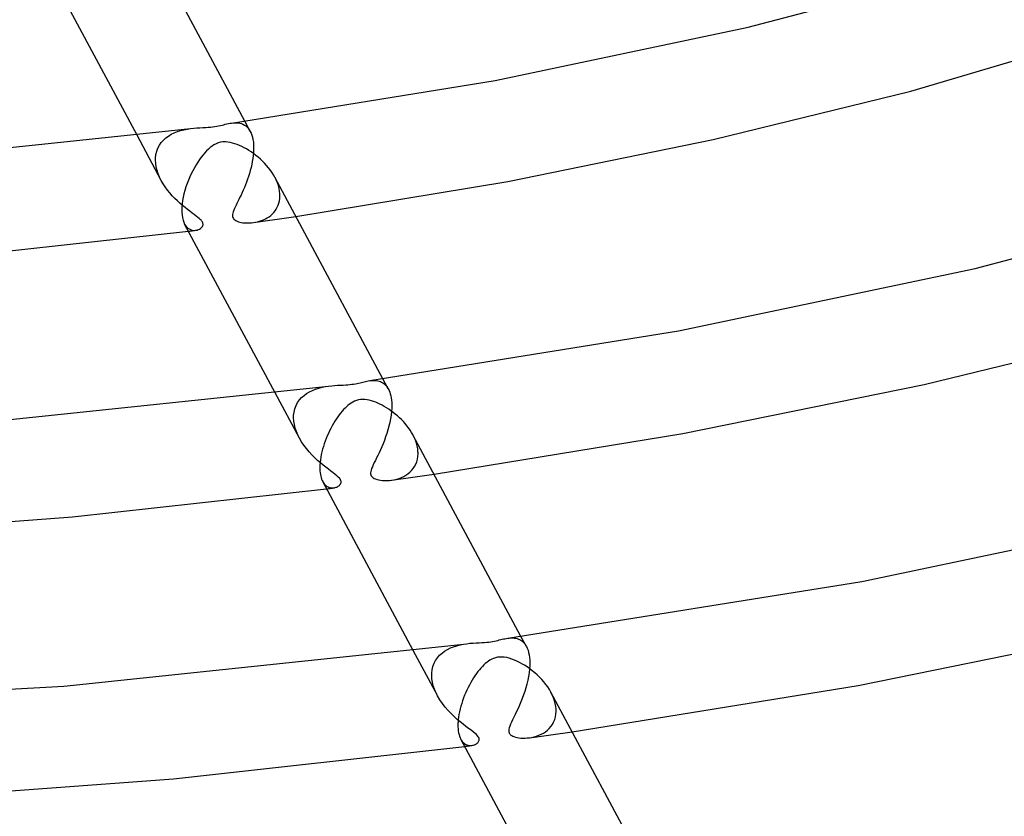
# Model space of a CAD drawing. Header units: millimetres. Extents: x -374 to 374, y -188 to 321.
# Tile 62 of 112: x 25 to 64, y 129 to 160. Entities that reach past the tile are written whole.
import ezdxf

# ---------------------------------------------------------------- set-up
doc = ezdxf.new("R2010")
doc.units = ezdxf.units.MM
doc.layers.add('HIDDEN', color=7, linetype='Continuous')
doc.layers.add('THICK', color=7, linetype='Continuous')

msp = doc.modelspace()

# ---------------------------------------------------------------- linework, layer by layer
at = {"layer": 'HIDDEN'}
for p, q in [((31.411, 155.777), (31.54, 155.797)), ((33.154, 156.013), (33.22, 156.02)), ((33.22, 156.02), (33.285, 156.024)), ((33.285, 156.024), (33.351, 156.024)), ((33.351, 156.024), (33.415, 156.018)), ((33.415, 156.018), (33.479, 156.008)), ((33.479, 156.008), (33.542, 155.99)), ((33.542, 155.99), (33.602, 155.966)), ((33.602, 155.966), (33.66, 155.936)), ((33.66, 155.936), (33.713, 155.899)), ((33.887, 155.687), (33.674, 156.085)), ((33.713, 155.899), (33.763, 155.856)), ((33.763, 155.856), (33.808, 155.806)), ((33.808, 155.806), (33.85, 155.75)), ((30.385, 153.754), (29.433, 155.532)), ((30.469, 155.341), (30.563, 155.426)), ((30.563, 155.426), (30.666, 155.503)), ((30.666, 155.503), (30.777, 155.57)), ((30.777, 155.57), (30.895, 155.628)), ((30.895, 155.628), (31.02, 155.677)), ((31.02, 155.677), (31.149, 155.718)), ((31.149, 155.718), (31.28, 155.752)), ((31.28, 155.752), (31.411, 155.777)), ((33.85, 155.75), (33.887, 155.687)), ((33.887, 155.687), (33.921, 155.616)), ((33.921, 155.616), (33.951, 155.538)), ((33.951, 155.538), (33.976, 155.452)), ((33.976, 155.452), (33.995, 155.36)), ((30.207, 154.903), (30.253, 155.026)), ((30.253, 155.026), (30.313, 155.141)), ((30.313, 155.141), (30.385, 155.246)), ((30.385, 155.246), (30.469, 155.341)), ((33.995, 155.36), (34.01, 155.259)), ((34.01, 155.259), (34.019, 155.153)), ((34.019, 155.153), (34.02, 155.139)), ((34.02, 155.139), (34.02, 155.124)), ((34.02, 155.124), (34.021, 155.11)), ((34.021, 155.11), (34.021, 155.095)), ((34.021, 155.095), (34.022, 155.08)), ((34.022, 155.066), (34.021, 154.958)), ((34.022, 155.08), (34.022, 155.066)), ((30.159, 154.622), (30.16, 154.636)), ((30.16, 154.636), (30.176, 154.773)), ((30.176, 154.773), (30.207, 154.903)), ((34.005, 154.733), (33.989, 154.617)), ((34.015, 154.847), (34.005, 154.733)), ((34.021, 154.958), (34.015, 154.847)), ((30.158, 154.592), (30.159, 154.607)), ((30.158, 154.578), (30.158, 154.592)), ((30.158, 154.563), (30.158, 154.578)), ((30.158, 154.548), (30.158, 154.563)), ((30.167, 154.415), (30.158, 154.548)), ((30.159, 154.607), (30.159, 154.622)), ((30.188, 154.281), (30.167, 154.415)), ((30.222, 154.147), (30.188, 154.281)), ((33.92, 154.264), (33.89, 154.146)), ((33.947, 154.382), (33.92, 154.264)), ((33.97, 154.499), (33.947, 154.382)), ((33.989, 154.617), (33.97, 154.499)), ((30.267, 154.012), (30.222, 154.147)), ((30.323, 153.88), (30.267, 154.012)), ((30.387, 153.75), (30.323, 153.88)), ((33.82, 153.915), (33.782, 153.801)), ((33.856, 154.03), (33.82, 153.915)), ((33.89, 154.146), (33.856, 154.03)), ((34.908, 153.774), (34.854, 153.884)), ((30.461, 153.622), (30.387, 153.75)), ((30.543, 153.497), (30.461, 153.622)), ((30.631, 153.376), (30.543, 153.497)), ((33.656, 153.474), (33.613, 153.371)), ((33.7, 153.58), (33.656, 153.474)), ((33.742, 153.69), (33.7, 153.58)), ((33.782, 153.801), (33.742, 153.69)), ((34.955, 153.663), (34.908, 153.774)), ((34.994, 153.551), (34.955, 153.663)), ((35.023, 153.44), (34.994, 153.551)), ((30.724, 153.261), (30.631, 153.376)), ((30.821, 153.151), (30.724, 153.261)), ((30.92, 153.047), (30.821, 153.151)), ((33.483, 153.089), (33.442, 153.003)), ((33.525, 153.178), (33.483, 153.089)), ((33.569, 153.273), (33.525, 153.178)), ((33.613, 153.371), (33.569, 153.273)), ((35.043, 153.33), (35.023, 153.44)), ((35.054, 153.221), (35.043, 153.33)), ((35.051, 153.042), (35.056, 153.136)), ((35.055, 153.207), (35.054, 153.221)), ((35.056, 153.192), (35.055, 153.207)), ((35.056, 153.178), (35.056, 153.192)), ((35.056, 153.164), (35.056, 153.178)), ((35.056, 153.15), (35.056, 153.164)), ((35.056, 153.136), (35.056, 153.15)), ((31.02, 152.948), (30.92, 153.047)), ((31.122, 152.855), (31.02, 152.948)), ((31.223, 152.767), (31.122, 152.855)), ((31.322, 152.685), (31.223, 152.767)), ((33.298, 152.707), (33.269, 152.643)), ((33.33, 152.774), (33.298, 152.707)), ((33.365, 152.846), (33.33, 152.774)), ((33.402, 152.922), (33.365, 152.846)), ((33.442, 153.003), (33.402, 152.922)), ((34.913, 152.625), (34.954, 152.699)), ((34.954, 152.699), (34.989, 152.779)), ((34.989, 152.779), (35.017, 152.863)), ((35.017, 152.863), (35.037, 152.951)), ((35.037, 152.951), (35.051, 153.042)), ((31.419, 152.608), (31.322, 152.685)), ((31.512, 152.537), (31.419, 152.608)), ((31.601, 152.47), (31.512, 152.537)), ((31.684, 152.408), (31.601, 152.47)), ((31.759, 152.351), (31.684, 152.408)), ((31.826, 152.299), (31.759, 152.351)), ((33.194, 152.415), (33.191, 152.368)), ((33.191, 152.368), (33.195, 152.326)), ((33.205, 152.467), (33.194, 152.415)), ((33.195, 152.326), (33.205, 152.289)), ((33.221, 152.522), (33.205, 152.467)), ((33.243, 152.581), (33.221, 152.522)), ((33.269, 152.643), (33.243, 152.581)), ((34.56, 152.281), (34.629, 152.326)), ((34.629, 152.326), (34.695, 152.376)), ((34.695, 152.376), (34.756, 152.43)), ((34.756, 152.43), (34.813, 152.49)), ((34.813, 152.49), (34.866, 152.555)), ((34.866, 152.555), (34.913, 152.625)), ((35.407, 152.292), (35.685, 152.332)), ((31.305, 152.038), (31.343, 151.975)), ((31.343, 151.975), (31.385, 151.923)), ((31.385, 151.923), (31.431, 151.879)), ((31.879, 152.254), (31.826, 152.299)), ((31.92, 152.217), (31.879, 152.254)), ((31.951, 152.185), (31.92, 152.217)), ((31.975, 152.158), (31.951, 152.185)), ((31.994, 152.131), (31.975, 152.158)), ((31.987, 151.915), (32.008, 151.945)), ((32.009, 152.105), (31.994, 152.131)), ((32.008, 151.945), (32.022, 151.975)), ((32.02, 152.08), (32.009, 152.105)), ((32.028, 152.056), (32.02, 152.08)), ((32.022, 151.975), (32.029, 152.004)), ((32.031, 152.031), (32.028, 152.056)), ((32.029, 152.004), (32.031, 152.031)), ((33.205, 152.289), (33.223, 152.255)), ((33.223, 152.255), (33.248, 152.224)), ((33.248, 152.224), (33.281, 152.196)), ((33.281, 152.196), (33.322, 152.17)), ((33.322, 152.17), (33.37, 152.147)), ((33.37, 152.147), (33.423, 152.128)), ((33.423, 152.128), (33.479, 152.112)), ((33.479, 152.112), (33.537, 152.1)), ((33.537, 152.1), (33.596, 152.09)), ((33.596, 152.09), (33.659, 152.084)), ((33.659, 152.084), (33.725, 152.079)), ((33.725, 152.079), (33.794, 152.078)), ((33.794, 152.078), (33.866, 152.08)), ((33.866, 152.08), (33.939, 152.085)), ((33.939, 152.085), (34.015, 152.094)), ((34.014, 152.094), (34.293, 152.133)), ((34.015, 152.094), (34.095, 152.107)), ((34.095, 152.107), (34.176, 152.125)), ((34.176, 152.125), (34.257, 152.147)), ((34.257, 152.147), (34.336, 152.173)), ((34.293, 152.133), (34.572, 152.172)), ((34.336, 152.173), (34.413, 152.205)), ((34.413, 152.205), (34.488, 152.24)), ((34.488, 152.24), (34.56, 152.281)), ((34.572, 152.172), (34.85, 152.212)), ((34.85, 152.212), (35.129, 152.252)), ((35.129, 152.252), (35.407, 152.292)), ((31.431, 151.879), (31.48, 151.844)), ((31.458, 151.753), (31.505, 151.759)), ((31.48, 151.844), (31.531, 151.817)), ((31.505, 151.759), (31.551, 151.765)), ((31.531, 151.817), (31.584, 151.799)), ((31.551, 151.765), (31.598, 151.771)), ((31.584, 151.799), (31.638, 151.788)), ((31.598, 151.771), (31.645, 151.777)), ((31.638, 151.788), (31.693, 151.786)), ((31.645, 151.777), (31.692, 151.783)), ((31.692, 151.783), (31.739, 151.789)), ((31.693, 151.786), (31.747, 151.79)), ((31.747, 151.79), (31.796, 151.8)), ((31.796, 151.8), (31.843, 151.816)), ((31.843, 151.816), (31.886, 151.835)), ((31.886, 151.835), (31.925, 151.859)), ((31.925, 151.859), (31.959, 151.885)), ((31.959, 151.885), (31.987, 151.915)), ((38.589, 145.87), (38.643, 145.877)), ((38.643, 145.877), (38.697, 145.881)), ((38.697, 145.881), (38.751, 145.882)), ((38.751, 145.882), (38.805, 145.88)), ((38.805, 145.88), (38.858, 145.875)), ((38.858, 145.875), (38.911, 145.866)), ((38.911, 145.866), (38.963, 145.852)), ((38.963, 145.852), (39.013, 145.835)), ((39.013, 145.835), (39.06, 145.813)), ((39.06, 145.813), (39.105, 145.787)), ((39.105, 145.787), (39.147, 145.757)), ((39.323, 145.544), (39.11, 145.942)), ((39.147, 145.757), (39.187, 145.723)), ((39.187, 145.723), (39.225, 145.685)), ((35.821, 143.611), (34.869, 145.387)), ((36.006, 145.289), (36.109, 145.365)), ((36.109, 145.365), (36.22, 145.431)), ((36.22, 145.431), (36.338, 145.488)), ((36.338, 145.488), (36.462, 145.537)), ((36.462, 145.537), (36.59, 145.577)), ((36.59, 145.577), (36.719, 145.61)), ((36.719, 145.61), (36.847, 145.635)), ((36.847, 145.635), (36.973, 145.654)), ((39.225, 145.685), (39.26, 145.643)), ((39.26, 145.643), (39.293, 145.596)), ((39.293, 145.596), (39.323, 145.545)), ((39.323, 145.545), (39.352, 145.484)), ((39.352, 145.484), (39.379, 145.418)), ((39.379, 145.418), (39.401, 145.347)), ((39.401, 145.347), (39.421, 145.27)), ((35.691, 144.889), (35.752, 145.004)), ((35.752, 145.004), (35.826, 145.109)), ((35.826, 145.109), (35.911, 145.204)), ((35.911, 145.204), (36.006, 145.289)), ((39.421, 145.27), (39.436, 145.187)), ((39.436, 145.187), (39.447, 145.101)), ((39.447, 145.101), (39.455, 145.01)), ((39.455, 145.01), (39.455, 144.995)), ((39.455, 144.995), (39.456, 144.981)), ((39.456, 144.981), (39.457, 144.966)), ((39.457, 144.966), (39.457, 144.952)), ((39.457, 144.952), (39.457, 144.937)), ((35.596, 144.493), (35.612, 144.632)), ((35.612, 144.632), (35.644, 144.764)), ((35.644, 144.764), (35.691, 144.889)), ((39.446, 144.649), (39.43, 144.507)), ((39.456, 144.788), (39.446, 144.649)), ((39.458, 144.922), (39.456, 144.788)), ((39.457, 144.937), (39.458, 144.922)), ((35.594, 144.464), (35.595, 144.478)), ((35.594, 144.449), (35.594, 144.464)), ((35.594, 144.434), (35.594, 144.449)), ((35.594, 144.42), (35.594, 144.434)), ((35.594, 144.405), (35.594, 144.42)), ((35.603, 144.272), (35.594, 144.405)), ((35.595, 144.478), (35.596, 144.493)), ((35.624, 144.138), (35.603, 144.272)), ((39.378, 144.219), (39.344, 144.075)), ((39.407, 144.364), (39.378, 144.219)), ((39.43, 144.507), (39.407, 144.364)), ((35.658, 144.003), (35.624, 144.138)), ((35.703, 143.868), (35.658, 144.003)), ((35.759, 143.734), (35.703, 143.868)), ((39.262, 143.791), (39.216, 143.654)), ((39.305, 143.932), (39.262, 143.791)), ((39.344, 144.075), (39.305, 143.932)), ((35.825, 143.603), (35.759, 143.734)), ((35.908, 143.462), (35.825, 143.603)), ((35.999, 143.324), (35.908, 143.462)), ((39.167, 143.519), (39.115, 143.388)), ((39.216, 143.654), (39.167, 143.519)), ((40.343, 143.633), (40.288, 143.743)), ((40.39, 143.522), (40.343, 143.633)), ((40.429, 143.41), (40.39, 143.522)), ((40.458, 143.299), (40.429, 143.41)), ((36.099, 143.192), (35.999, 143.324)), ((36.204, 143.066), (36.099, 143.192)), ((36.313, 142.947), (36.204, 143.066)), ((38.959, 143.031), (38.908, 142.924)), ((39.011, 143.144), (38.959, 143.031)), ((39.063, 143.263), (39.011, 143.144)), ((39.115, 143.388), (39.063, 143.263)), ((40.479, 143.188), (40.458, 143.299)), ((40.49, 143.078), (40.479, 143.188)), ((40.491, 143.063), (40.49, 143.078)), ((40.491, 143.049), (40.491, 143.063)), ((40.492, 143.035), (40.491, 143.049)), ((40.492, 143.021), (40.492, 143.035)), ((40.492, 143.007), (40.492, 143.021)), ((40.492, 142.993), (40.492, 143.007)), ((36.425, 142.835), (36.313, 142.947)), ((36.537, 142.73), (36.425, 142.835)), ((36.649, 142.632), (36.537, 142.73)), ((36.758, 142.541), (36.649, 142.632)), ((38.77, 142.641), (38.731, 142.559)), ((38.813, 142.729), (38.77, 142.641)), ((38.859, 142.824), (38.813, 142.729)), ((38.908, 142.924), (38.859, 142.824)), ((40.402, 142.581), (40.439, 142.676)), ((40.439, 142.676), (40.467, 142.777)), ((40.467, 142.777), (40.485, 142.883)), ((40.485, 142.883), (40.492, 142.993)), ((36.865, 142.458), (36.758, 142.541)), ((36.966, 142.38), (36.865, 142.458)), ((37.063, 142.308), (36.966, 142.38)), ((37.152, 142.241), (37.063, 142.308)), ((37.233, 142.179), (37.152, 142.241)), ((38.632, 142.287), (38.626, 142.237)), ((38.626, 142.237), (38.628, 142.194)), ((38.645, 142.345), (38.632, 142.287)), ((38.667, 142.411), (38.645, 142.345)), ((38.696, 142.482), (38.667, 142.411)), ((38.731, 142.559), (38.696, 142.482)), ((40.096, 142.205), (40.17, 142.267)), ((40.17, 142.267), (40.239, 142.336)), ((40.239, 142.336), (40.301, 142.411)), ((40.301, 142.411), (40.355, 142.493)), ((40.355, 142.493), (40.402, 142.581)), ((36.741, 141.893), (36.766, 141.851)), ((36.766, 141.851), (36.793, 141.813)), ((37.302, 142.123), (37.233, 142.179)), ((37.355, 142.075), (37.302, 142.123)), ((37.395, 142.034), (37.355, 142.075)), ((37.424, 141.997), (37.395, 142.034)), ((37.445, 141.962), (37.424, 141.997)), ((37.459, 141.928), (37.445, 141.962)), ((37.465, 141.896), (37.459, 141.928)), ((37.459, 141.837), (37.465, 141.865)), ((37.465, 141.865), (37.465, 141.896)), ((38.628, 142.194), (38.637, 142.157)), ((38.637, 142.157), (38.652, 142.124)), ((38.652, 142.124), (38.673, 142.094)), ((38.673, 142.094), (38.7, 142.067)), ((38.7, 142.067), (38.732, 142.042)), ((38.732, 142.042), (38.772, 142.02)), ((38.772, 142.02), (38.821, 141.998)), ((38.821, 141.998), (38.878, 141.979)), ((38.878, 141.979), (38.945, 141.963)), ((38.945, 141.963), (39.019, 141.95)), ((39.019, 141.95), (39.099, 141.941)), ((39.099, 141.941), (39.184, 141.936)), ((39.184, 141.936), (39.273, 141.936)), ((39.273, 141.936), (39.365, 141.942)), ((39.365, 141.942), (39.459, 141.953)), ((39.45, 141.951), (39.729, 141.99)), ((39.459, 141.953), (39.558, 141.97)), ((39.558, 141.97), (39.655, 141.993)), ((39.655, 141.993), (39.75, 142.023)), ((39.729, 141.99), (40.007, 142.029)), ((39.75, 142.023), (39.842, 142.059)), ((39.842, 142.059), (39.931, 142.101)), ((39.931, 142.101), (40.016, 142.15)), ((40.007, 142.029), (40.286, 142.068)), ((40.016, 142.15), (40.096, 142.205)), ((40.286, 142.068), (40.565, 142.108)), ((40.565, 142.108), (40.843, 142.148)), ((40.843, 142.148), (41.122, 142.188)), ((36.793, 141.813), (36.822, 141.779)), ((36.822, 141.779), (36.852, 141.749)), ((36.852, 141.749), (36.883, 141.722)), ((36.883, 141.722), (36.916, 141.7)), ((36.893, 141.61), (36.94, 141.616)), ((36.916, 141.7), (36.95, 141.682)), ((36.94, 141.616), (36.987, 141.622)), ((36.95, 141.682), (36.985, 141.667)), ((36.985, 141.667), (37.02, 141.656)), ((36.987, 141.622), (37.034, 141.628)), ((37.02, 141.656), (37.056, 141.648)), ((37.034, 141.628), (37.081, 141.634)), ((37.056, 141.648), (37.092, 141.644)), ((37.081, 141.634), (37.128, 141.64)), ((37.092, 141.644), (37.129, 141.643)), ((37.128, 141.64), (37.175, 141.647)), ((37.129, 141.643), (37.165, 141.645)), ((37.165, 141.645), (37.202, 141.651)), ((37.202, 141.651), (37.234, 141.659)), ((37.234, 141.659), (37.266, 141.669)), ((37.266, 141.669), (37.296, 141.681)), ((37.296, 141.681), (37.325, 141.695)), ((37.325, 141.695), (37.352, 141.711)), ((37.352, 141.711), (37.376, 141.728)), ((37.376, 141.728), (37.398, 141.747)), ((37.398, 141.747), (37.417, 141.767)), ((37.417, 141.767), (37.434, 141.788)), ((37.434, 141.788), (37.448, 141.811)), ((37.448, 141.811), (37.459, 141.837)), ((44.024, 135.728), (44.079, 135.735)), ((44.079, 135.735), (44.134, 135.739)), ((44.134, 135.739), (44.189, 135.74)), ((44.189, 135.74), (44.243, 135.738)), ((44.243, 135.738), (44.295, 135.732)), ((44.295, 135.732), (44.346, 135.723)), ((44.346, 135.723), (44.396, 135.71)), ((44.396, 135.71), (44.444, 135.694)), ((44.444, 135.694), (44.49, 135.673)), ((44.49, 135.673), (44.535, 135.648)), ((44.535, 135.648), (44.577, 135.619)), ((44.759, 135.401), (44.545, 135.8)), ((41.539, 135.218), (41.65, 135.285)), ((41.65, 135.285), (41.768, 135.343)), ((41.768, 135.343), (41.892, 135.393)), ((41.892, 135.393), (42.021, 135.434)), ((42.021, 135.434), (42.151, 135.467)), ((42.151, 135.467), (42.28, 135.492)), ((42.28, 135.492), (42.407, 135.512)), ((44.577, 135.619), (44.618, 135.585)), ((44.618, 135.585), (44.657, 135.546)), ((44.657, 135.546), (44.693, 135.503)), ((44.693, 135.503), (44.727, 135.455)), ((44.727, 135.455), (44.758, 135.402)), ((44.758, 135.402), (44.792, 135.331)), ((44.792, 135.331), (44.822, 135.252)), ((41.256, 133.468), (40.305, 135.243)), ((41.185, 134.856), (41.258, 134.961)), ((41.258, 134.961), (41.342, 135.056)), ((41.342, 135.056), (41.436, 135.142)), ((41.436, 135.142), (41.539, 135.218)), ((44.822, 135.252), (44.847, 135.165)), ((44.847, 135.165), (44.867, 135.072)), ((44.867, 135.072), (44.881, 134.973)), ((44.881, 134.973), (44.89, 134.867)), ((44.89, 134.867), (44.891, 134.852)), ((41.031, 134.35), (41.047, 134.487)), ((41.047, 134.487), (41.078, 134.618)), ((41.078, 134.618), (41.125, 134.742)), ((41.125, 134.742), (41.185, 134.856)), ((44.882, 134.504), (44.865, 134.361)), ((44.891, 134.644), (44.882, 134.504)), ((44.891, 134.852), (44.892, 134.838)), ((44.893, 134.779), (44.891, 134.644)), ((44.892, 134.838), (44.892, 134.823)), ((44.892, 134.823), (44.893, 134.809)), ((44.893, 134.809), (44.893, 134.794)), ((44.893, 134.794), (44.893, 134.779)), ((41.03, 134.321), (41.031, 134.335)), ((41.03, 134.306), (41.03, 134.321)), ((41.03, 134.291), (41.03, 134.306)), ((41.03, 134.276), (41.03, 134.291)), ((41.03, 134.262), (41.03, 134.276)), ((41.038, 134.128), (41.03, 134.262)), ((41.031, 134.335), (41.031, 134.35)), ((41.06, 133.993), (41.038, 134.128)), ((44.842, 134.215), (44.812, 134.069)), ((44.865, 134.361), (44.842, 134.215)), ((41.094, 133.858), (41.06, 133.993)), ((41.139, 133.724), (41.094, 133.858)), ((41.195, 133.59), (41.139, 133.724)), ((44.737, 133.778), (44.693, 133.635)), ((44.777, 133.922), (44.737, 133.778)), ((44.812, 134.069), (44.777, 133.922)), ((41.261, 133.46), (41.195, 133.59)), ((41.351, 133.307), (41.261, 133.46)), ((44.595, 133.357), (44.541, 133.223)), ((44.646, 133.494), (44.595, 133.357)), ((44.693, 133.635), (44.646, 133.494)), ((45.778, 133.491), (45.723, 133.601)), ((45.826, 133.379), (45.778, 133.491)), ((45.864, 133.267), (45.826, 133.379)), ((41.451, 133.159), (41.351, 133.307)), ((41.56, 133.018), (41.451, 133.159)), ((41.674, 132.884), (41.56, 133.018)), ((44.43, 132.966), (44.373, 132.843)), ((44.486, 133.092), (44.43, 132.966)), ((44.541, 133.223), (44.486, 133.092)), ((45.894, 133.156), (45.864, 133.267)), ((45.915, 133.045), (45.894, 133.156)), ((45.926, 132.935), (45.915, 133.045)), ((45.926, 132.92), (45.926, 132.935)), ((41.793, 132.759), (41.674, 132.884)), ((41.913, 132.642), (41.793, 132.759)), ((42.033, 132.533), (41.913, 132.642)), ((44.264, 132.62), (44.215, 132.519)), ((44.317, 132.728), (44.264, 132.62)), ((44.373, 132.843), (44.317, 132.728)), ((45.871, 132.522), (45.901, 132.626)), ((45.901, 132.626), (45.92, 132.736)), ((45.92, 132.736), (45.927, 132.85)), ((45.927, 132.906), (45.926, 132.92)), ((45.927, 132.892), (45.927, 132.906)), ((45.927, 132.878), (45.927, 132.892)), ((45.928, 132.864), (45.927, 132.878)), ((45.927, 132.85), (45.928, 132.864)), ((42.152, 132.433), (42.033, 132.533)), ((42.267, 132.34), (42.152, 132.433)), ((42.377, 132.256), (42.267, 132.34)), ((42.482, 132.178), (42.377, 132.256)), ((42.578, 132.106), (42.482, 132.178)), ((44.08, 132.198), (44.067, 132.144)), ((44.101, 132.265), (44.08, 132.198)), ((44.133, 132.342), (44.101, 132.265)), ((44.171, 132.427), (44.133, 132.342)), ((44.215, 132.519), (44.171, 132.427)), ((45.587, 132.108), (45.659, 132.176)), ((45.659, 132.176), (45.724, 132.252)), ((45.724, 132.252), (45.782, 132.335)), ((45.782, 132.335), (45.831, 132.425)), ((45.831, 132.425), (45.871, 132.522)), ((42.665, 132.04), (42.578, 132.106)), ((42.738, 131.98), (42.665, 132.04)), ((42.794, 131.93), (42.738, 131.98)), ((42.834, 131.887), (42.794, 131.93)), ((42.864, 131.848), (42.834, 131.887)), ((42.884, 131.812), (42.864, 131.848)), ((42.897, 131.777), (42.884, 131.812)), ((42.901, 131.743), (42.897, 131.777)), ((44.067, 132.144), (44.062, 132.1)), ((44.062, 132.1), (44.062, 132.064)), ((44.062, 132.064), (44.066, 132.035)), ((44.066, 132.035), (44.074, 132.008)), ((44.074, 132.008), (44.086, 131.982)), ((44.086, 131.982), (44.102, 131.959)), ((44.102, 131.959), (44.122, 131.936)), ((44.122, 131.936), (44.147, 131.915)), ((44.147, 131.915), (44.178, 131.893)), ((44.178, 131.893), (44.218, 131.872)), ((44.218, 131.872), (44.268, 131.852)), ((44.268, 131.852), (44.327, 131.833)), ((44.327, 131.833), (44.393, 131.818)), ((44.393, 131.818), (44.465, 131.806)), ((44.465, 131.806), (44.541, 131.798)), ((44.541, 131.798), (44.622, 131.794)), ((44.622, 131.794), (44.705, 131.794)), ((44.705, 131.794), (44.791, 131.799)), ((44.791, 131.799), (44.879, 131.808)), ((44.879, 131.808), (44.971, 131.823)), ((44.885, 131.809), (45.164, 131.847)), ((44.971, 131.823), (45.065, 131.844)), ((45.065, 131.844), (45.157, 131.871)), ((45.157, 131.871), (45.249, 131.904)), ((45.164, 131.847), (45.443, 131.886)), ((45.249, 131.904), (45.339, 131.945)), ((45.339, 131.945), (45.426, 131.992)), ((45.426, 131.992), (45.509, 132.046)), ((45.443, 131.886), (45.722, 131.925)), ((45.509, 132.046), (45.587, 132.108)), ((45.722, 131.925), (46, 131.965)), ((46, 131.965), (46.279, 132.004)), ((46.279, 132.004), (46.558, 132.044)), ((42.177, 131.751), (42.205, 131.703)), ((42.205, 131.703), (42.235, 131.661)), ((42.235, 131.661), (42.268, 131.625)), ((42.268, 131.625), (42.302, 131.593)), ((42.302, 131.593), (42.338, 131.566)), ((42.328, 131.467), (42.375, 131.474)), ((42.338, 131.566), (42.375, 131.544)), ((42.375, 131.544), (42.414, 131.527)), ((42.375, 131.474), (42.422, 131.48)), ((42.414, 131.527), (42.453, 131.514)), ((42.422, 131.48), (42.469, 131.486)), ((42.453, 131.514), (42.492, 131.505)), ((42.469, 131.486), (42.516, 131.492)), ((42.492, 131.505), (42.531, 131.501)), ((42.516, 131.492), (42.563, 131.498)), ((42.531, 131.501), (42.571, 131.501)), ((42.563, 131.498), (42.61, 131.504)), ((42.571, 131.501), (42.61, 131.504)), ((42.61, 131.504), (42.644, 131.51)), ((42.644, 131.51), (42.678, 131.518)), ((42.678, 131.518), (42.71, 131.53)), ((42.71, 131.53), (42.741, 131.543)), ((42.741, 131.543), (42.77, 131.558)), ((42.77, 131.558), (42.797, 131.575)), ((42.797, 131.575), (42.821, 131.594)), ((42.821, 131.594), (42.843, 131.614)), ((42.843, 131.614), (42.861, 131.635)), ((42.861, 131.635), (42.878, 131.658)), ((42.878, 131.658), (42.89, 131.684)), ((42.89, 131.684), (42.899, 131.712)), ((42.899, 131.712), (42.901, 131.743))]:
    msp.add_line(p, q, dxfattribs=at)
at = {"layer": 'THICK'}
for p, q in [((33.674, 156.085), (29.418, 164.027)), ((29.433, 155.532), (25.869, 162.181)), ((53.493, 159.789), (62.949, 162.282)), ((43.529, 157.687), (53.493, 159.789)), ((59.884, 157.274), (68.46, 159.794)), ((33.154, 156.013), (43.529, 157.687)), ((52.107, 155.364), (59.884, 157.274)), ((19.72, 154.557), (31.539, 155.797)), ((31.54, 155.797), (31.664, 155.811)), ((31.664, 155.811), (31.786, 155.821)), ((31.786, 155.821), (31.905, 155.829)), ((31.905, 155.829), (32.023, 155.835)), ((32.023, 155.835), (32.135, 155.841)), ((32.135, 155.841), (32.237, 155.847)), ((32.237, 155.847), (32.327, 155.854)), ((32.327, 155.854), (32.409, 155.863)), ((32.409, 155.863), (32.489, 155.874)), ((32.489, 155.874), (32.568, 155.887)), ((32.568, 155.887), (32.643, 155.901)), ((32.643, 155.901), (32.714, 155.917)), ((32.714, 155.917), (32.78, 155.933)), ((32.78, 155.933), (32.843, 155.948)), ((32.843, 155.948), (32.906, 155.963)), ((32.906, 155.963), (32.969, 155.978)), ((32.969, 155.978), (33.031, 155.992)), ((33.031, 155.992), (33.092, 156.003)), ((33.092, 156.003), (33.154, 156.013)), ((32.314, 155.049), (32.243, 154.988)), ((32.385, 155.104), (32.314, 155.049)), ((32.461, 155.153), (32.385, 155.104)), ((32.541, 155.196), (32.461, 155.153)), ((32.627, 155.231), (32.541, 155.196)), ((32.718, 155.256), (32.627, 155.231)), ((32.814, 155.269), (32.718, 155.256)), ((32.909, 155.272), (32.814, 155.269)), ((33.004, 155.265), (32.909, 155.272)), ((33.098, 155.249), (33.004, 155.265)), ((33.193, 155.227), (33.098, 155.249)), ((33.286, 155.199), (33.193, 155.227)), ((33.376, 155.166), (33.286, 155.199)), ((33.463, 155.13), (33.376, 155.166)), ((33.553, 155.089), (33.463, 155.13)), ((33.644, 155.043), (33.553, 155.089)), ((33.737, 154.992), (33.644, 155.043)), ((44.022, 153.71), (52.107, 155.364)), ((31.959, 154.67), (31.889, 154.574)), ((32.03, 154.76), (31.959, 154.67)), ((32.101, 154.843), (32.03, 154.76)), ((32.172, 154.919), (32.101, 154.843)), ((32.243, 154.988), (32.172, 154.919)), ((33.832, 154.935), (33.737, 154.992)), ((33.926, 154.874), (33.832, 154.935)), ((34.02, 154.808), (33.926, 154.874)), ((34.113, 154.738), (34.02, 154.808)), ((34.202, 154.665), (34.113, 154.738)), ((34.289, 154.589), (34.202, 154.665)), ((31.688, 154.253), (31.625, 154.136)), ((31.754, 154.365), (31.688, 154.253)), ((31.821, 154.472), (31.754, 154.365)), ((31.889, 154.574), (31.821, 154.472)), ((34.373, 154.51), (34.289, 154.589)), ((34.454, 154.428), (34.373, 154.51)), ((34.532, 154.343), (34.454, 154.428)), ((34.605, 154.256), (34.532, 154.343)), ((34.674, 154.166), (34.605, 154.256)), ((31.507, 153.89), (31.452, 153.761)), ((31.565, 154.015), (31.507, 153.89)), ((31.625, 154.136), (31.565, 154.015)), ((34.739, 154.074), (34.674, 154.166)), ((34.799, 153.98), (34.739, 154.074)), ((34.854, 153.884), (34.799, 153.98)), ((39.11, 145.942), (34.854, 153.884)), ((31.355, 153.497), (31.314, 153.363)), ((31.401, 153.63), (31.355, 153.497)), ((31.452, 153.761), (31.401, 153.63)), ((35.685, 152.332), (44.022, 153.71)), ((31.247, 153.092), (31.223, 152.96)), ((31.278, 153.227), (31.247, 153.092)), ((31.314, 153.363), (31.278, 153.227)), ((62.423, 150.285), (73.505, 153.205)), ((31.206, 152.83), (31.195, 152.704)), ((31.195, 152.704), (31.195, 152.69)), ((31.223, 152.96), (31.206, 152.83)), ((31.193, 152.632), (31.192, 152.618)), ((31.192, 152.618), (31.194, 152.5)), ((31.194, 152.675), (31.193, 152.661)), ((31.193, 152.661), (31.193, 152.647)), ((31.193, 152.647), (31.193, 152.632)), ((31.195, 152.69), (31.194, 152.675)), ((31.194, 152.5), (31.203, 152.39)), ((31.203, 152.39), (31.219, 152.288)), ((31.219, 152.288), (31.242, 152.194)), ((31.242, 152.194), (31.271, 152.111)), ((31.271, 152.111), (31.305, 152.038)), ((34.869, 145.387), (31.305, 152.038)), ((22.909, 150.816), (31.458, 151.753)), ((50.747, 147.827), (62.423, 150.285)), ((38.589, 145.871), (50.747, 147.827)), ((60.414, 145.719), (69.549, 147.951)), ((37.812, 145.717), (37.886, 145.726)), ((37.886, 145.726), (37.958, 145.737)), ((37.958, 145.737), (38.026, 145.749)), ((38.026, 145.749), (38.091, 145.762)), ((38.091, 145.762), (38.152, 145.775)), ((38.152, 145.775), (38.209, 145.789)), ((38.209, 145.789), (38.265, 145.802)), ((38.265, 145.802), (38.321, 145.816)), ((38.321, 145.816), (38.375, 145.829)), ((38.375, 145.829), (38.429, 145.841)), ((38.429, 145.841), (38.482, 145.852)), ((38.482, 145.852), (38.535, 145.862)), ((38.535, 145.862), (38.589, 145.87)), ((50.916, 143.791), (60.414, 145.719)), ((23.135, 144.197), (36.974, 145.654)), ((36.974, 145.654), (37.094, 145.668)), ((37.094, 145.668), (37.21, 145.678)), ((37.21, 145.678), (37.325, 145.686)), ((37.325, 145.686), (37.437, 145.692)), ((37.437, 145.692), (37.546, 145.697)), ((37.546, 145.697), (37.645, 145.703)), ((37.645, 145.703), (37.733, 145.71)), ((37.733, 145.71), (37.812, 145.717)), ((37.855, 144.985), (37.792, 144.941)), ((37.921, 145.025), (37.855, 144.985)), ((37.991, 145.06), (37.921, 145.025)), ((38.065, 145.089), (37.991, 145.06)), ((38.144, 145.111), (38.065, 145.089)), ((38.227, 145.125), (38.144, 145.111)), ((38.313, 145.13), (38.227, 145.125)), ((38.4, 145.126), (38.313, 145.13)), ((38.487, 145.115), (38.4, 145.126)), ((38.573, 145.098), (38.487, 145.115)), ((38.66, 145.075), (38.573, 145.098)), ((38.745, 145.048), (38.66, 145.075)), ((38.829, 145.017), (38.745, 145.048)), ((38.91, 144.983), (38.829, 145.017)), ((38.993, 144.945), (38.91, 144.983)), ((39.077, 144.902), (38.993, 144.945)), ((37.445, 144.593), (37.388, 144.518)), ((37.503, 144.663), (37.445, 144.593)), ((37.561, 144.728), (37.503, 144.663)), ((37.618, 144.788), (37.561, 144.728)), ((37.675, 144.843), (37.618, 144.788)), ((37.732, 144.893), (37.675, 144.843)), ((37.792, 144.941), (37.732, 144.893)), ((39.163, 144.855), (39.077, 144.902)), ((39.251, 144.803), (39.163, 144.855)), ((39.339, 144.746), (39.251, 144.803)), ((39.427, 144.686), (39.339, 144.746)), ((39.514, 144.622), (39.427, 144.686)), ((39.599, 144.555), (39.514, 144.622)), ((39.681, 144.485), (39.599, 144.555)), ((37.162, 144.178), (37.11, 144.085)), ((37.217, 144.268), (37.162, 144.178)), ((37.273, 144.355), (37.217, 144.268)), ((37.33, 144.439), (37.273, 144.355)), ((37.388, 144.518), (37.33, 144.439)), ((39.762, 144.412), (39.681, 144.485)), ((39.839, 144.337), (39.762, 144.412)), ((39.914, 144.259), (39.839, 144.337)), ((39.986, 144.178), (39.914, 144.259)), ((40.055, 144.096), (39.986, 144.178)), ((36.964, 143.795), (36.919, 143.695)), ((37.01, 143.894), (36.964, 143.795)), ((37.059, 143.991), (37.01, 143.894)), ((37.11, 144.085), (37.059, 143.991)), ((40.119, 144.01), (40.055, 144.096)), ((40.18, 143.923), (40.119, 144.01)), ((40.236, 143.834), (40.18, 143.923)), ((40.288, 143.743), (40.236, 143.834)), ((41.122, 142.188), (50.916, 143.791)), ((36.838, 143.489), (36.801, 143.385)), ((36.877, 143.593), (36.838, 143.489)), ((36.919, 143.695), (36.877, 143.593)), ((44.545, 135.8), (40.289, 143.741)), ((36.709, 143.069), (36.686, 142.964)), ((36.737, 143.174), (36.709, 143.069)), ((36.767, 143.28), (36.737, 143.174)), ((36.801, 143.385), (36.767, 143.28)), ((36.639, 142.658), (36.631, 142.561)), ((36.65, 142.757), (36.639, 142.658)), ((36.666, 142.859), (36.65, 142.757)), ((36.686, 142.964), (36.666, 142.859)), ((36.629, 142.503), (36.628, 142.489)), ((36.628, 142.489), (36.628, 142.475)), ((36.628, 142.475), (36.628, 142.394)), ((36.628, 142.394), (36.632, 142.317)), ((36.63, 142.532), (36.629, 142.518)), ((36.629, 142.518), (36.629, 142.503)), ((36.631, 142.561), (36.63, 142.546)), ((36.63, 142.546), (36.63, 142.532)), ((36.632, 142.317), (36.639, 142.244)), ((36.639, 142.244), (36.649, 142.175)), ((36.649, 142.175), (36.662, 142.11)), ((36.662, 142.11), (36.678, 142.05)), ((36.678, 142.05), (36.697, 141.993)), ((36.697, 141.993), (36.718, 141.941)), ((36.718, 141.941), (36.741, 141.893)), ((40.305, 135.243), (36.741, 141.895)), ((26.888, 140.506), (36.893, 141.61)), ((57.965, 137.966), (71.353, 140.782)), ((16.727, 139.748), (26.888, 140.506)), ((44.024, 135.728), (57.965, 137.966)), ((57.81, 133.871), (68.72, 136.074)), ((43.566, 135.628), (43.63, 135.643)), ((43.63, 135.643), (43.691, 135.658)), ((43.691, 135.658), (43.749, 135.672)), ((43.749, 135.672), (43.804, 135.685)), ((43.804, 135.685), (43.859, 135.698)), ((43.859, 135.698), (43.914, 135.709)), ((43.914, 135.709), (43.969, 135.72)), ((43.969, 135.72), (44.024, 135.728)), ((26.55, 133.836), (42.409, 135.512)), ((42.409, 135.512), (42.535, 135.526)), ((42.535, 135.526), (42.657, 135.536)), ((42.657, 135.536), (42.778, 135.544)), ((42.778, 135.544), (42.895, 135.55)), ((42.895, 135.55), (43.007, 135.556)), ((43.007, 135.556), (43.107, 135.563)), ((43.107, 135.563), (43.195, 135.57)), ((43.195, 135.57), (43.275, 135.578)), ((43.275, 135.578), (43.352, 135.588)), ((43.352, 135.588), (43.427, 135.6)), ((43.427, 135.6), (43.498, 135.614)), ((43.498, 135.614), (43.566, 135.628)), ((43.393, 134.902), (43.325, 134.865)), ((43.465, 134.934), (43.393, 134.902)), ((43.541, 134.96), (43.465, 134.934)), ((43.621, 134.977), (43.541, 134.96)), ((43.703, 134.986), (43.621, 134.977)), ((43.789, 134.987), (43.703, 134.986)), ((43.881, 134.979), (43.789, 134.987)), ((43.982, 134.962), (43.881, 134.979)), ((44.085, 134.936), (43.982, 134.962)), ((44.187, 134.904), (44.085, 134.936)), ((44.285, 134.866), (44.187, 134.904)), ((44.381, 134.824), (44.285, 134.866)), ((42.909, 134.485), (42.851, 134.412)), ((42.967, 134.553), (42.909, 134.485)), ((43.025, 134.616), (42.967, 134.553)), ((43.083, 134.674), (43.025, 134.616)), ((43.14, 134.727), (43.083, 134.674)), ((43.198, 134.776), (43.14, 134.727)), ((43.26, 134.822), (43.198, 134.776)), ((43.325, 134.865), (43.26, 134.822)), ((44.48, 134.776), (44.381, 134.824)), ((44.581, 134.722), (44.48, 134.776)), ((44.684, 134.662), (44.581, 134.722)), ((44.788, 134.595), (44.684, 134.662)), ((44.891, 134.523), (44.788, 134.595)), ((44.991, 134.447), (44.891, 134.523)), ((42.677, 134.164), (42.621, 134.074)), ((42.734, 134.251), (42.677, 134.164)), ((42.793, 134.334), (42.734, 134.251)), ((42.851, 134.412), (42.793, 134.334)), ((45.089, 134.366), (44.991, 134.447)), ((45.184, 134.282), (45.089, 134.366)), ((45.275, 134.194), (45.184, 134.282)), ((45.362, 134.103), (45.275, 134.194)), ((45.445, 134.008), (45.362, 134.103)), ((10.388, 132.936), (26.55, 133.836)), ((42.464, 133.787), (42.415, 133.687)), ((42.514, 133.885), (42.464, 133.787)), ((42.567, 133.981), (42.514, 133.885)), ((42.621, 134.074), (42.567, 133.981)), ((45.523, 133.91), (45.445, 134.008)), ((45.596, 133.81), (45.523, 133.91)), ((45.662, 133.707), (45.596, 133.81)), ((45.723, 133.601), (45.662, 133.707)), ((46.558, 132.044), (57.81, 133.871)), ((42.284, 133.375), (42.245, 133.268)), ((42.325, 133.481), (42.284, 133.375)), ((42.369, 133.585), (42.325, 133.481)), ((42.415, 133.687), (42.369, 133.585)), ((49.98, 125.657), (45.725, 133.598)), ((42.149, 132.944), (42.124, 132.835)), ((42.178, 133.052), (42.149, 132.944)), ((42.21, 133.161), (42.178, 133.052)), ((42.245, 133.268), (42.21, 133.161)), ((42.087, 132.621), (42.075, 132.518)), ((42.103, 132.727), (42.087, 132.621)), ((42.124, 132.835), (42.103, 132.727)), ((42.065, 132.375), (42.064, 132.36)), ((42.064, 132.36), (42.064, 132.346)), ((42.064, 132.346), (42.064, 132.332)), ((42.064, 132.332), (42.064, 132.242)), ((42.064, 132.242), (42.069, 132.156)), ((42.066, 132.403), (42.065, 132.389)), ((42.065, 132.389), (42.065, 132.375)), ((42.067, 132.418), (42.066, 132.403)), ((42.075, 132.518), (42.067, 132.418)), ((42.069, 132.156), (42.078, 132.076)), ((42.078, 132.076), (42.091, 132)), ((42.091, 132), (42.107, 131.93)), ((42.107, 131.93), (42.127, 131.864)), ((42.127, 131.864), (42.151, 131.805)), ((42.151, 131.805), (42.177, 131.751)), ((30.866, 130.196), (42.328, 131.467)), ((45.741, 125.099), (42.176, 131.752)), ((19.226, 129.323), (30.866, 130.196))]:
    msp.add_line(p, q, dxfattribs=at)

doc.saveas('drawing.dxf')
